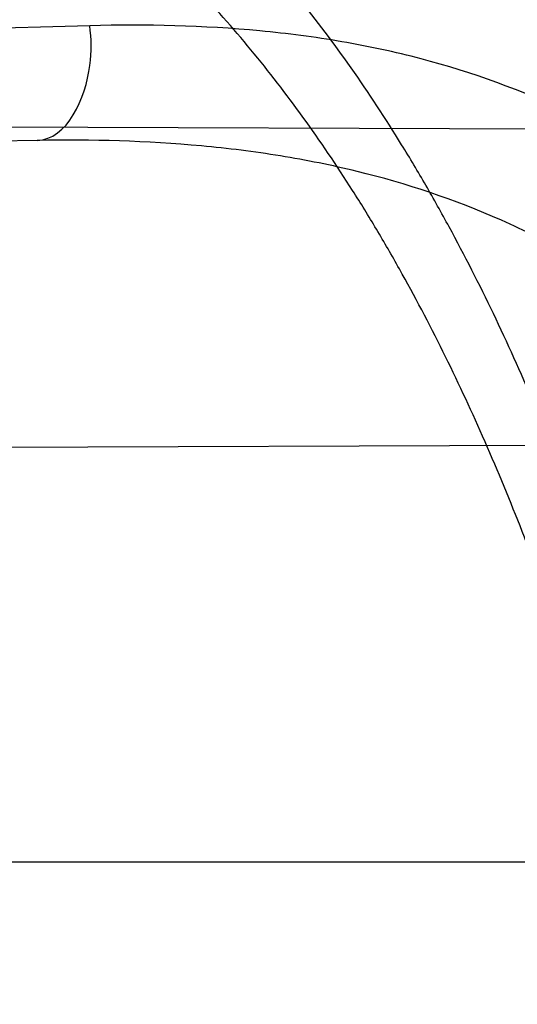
# Model space of a CAD drawing. Header units: millimetres. Extents: x 0 to 297, y 0 to 210.
# Tile 106 of 256: x 145.1874 to 145.2056, y 93.2774 to 93.3134. Entities that reach past the tile are written whole.
import ezdxf

# ---------------------------------------------------------------- set-up
doc = ezdxf.new("R2010")
doc.units = ezdxf.units.MM
doc.header["$LTSCALE"] = 16.335
doc.layers.get('0').update_dxf_attribs({"linetype": 'CONTINUOUS'})
for name, color, linetype in [('01_GLOBAL', 7, 'CONTINUOUS'), ('INTFCLR_1', 7, 'CONTINUOUS'), ('INTFCLR_144815', 7, 'CONTINUOUS')]:
    doc.layers.add(name, color=color, linetype=linetype)

msp = doc.modelspace()

# ---------------------------------------------------------------- linework, layer by layer
at = {"color": 7, "linetype": 'Continuous'}
msp.add_circle((145.8748034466, 92.1344639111), 2.66, dxfattribs=at)
at = {"color": 9, "linetype": 'Continuous'}
msp.add_arc((145.8748034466, 92.1344639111), 2.6259090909, 92.9674534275, 177.0325465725, dxfattribs=at)
at = {"layer": '01_GLOBAL', "color": 7, "linetype": 'Continuous'}
msp.add_circle((145.8748034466, 92.1344639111), 2.695, dxfattribs=at)
at = {"layer": 'INTFCLR_1', "color": 6, "linetype": 'Continuous'}
for p, q in [((145.1516554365, 93.3096401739), (145.2069335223, 93.30944721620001)), ((145.2104119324, 93.2978841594), (145.1559196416, 93.29769394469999))]:
    msp.add_line(p, q, dxfattribs=at)
at = {"layer": 'INTFCLR_1', "color": 9, "linetype": 'Continuous'}
for p, q in [((145.1880752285, 93.3090264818), (144.8840466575, 93.3037196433)), ((144.8526077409, 93.2826596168), (145.2232446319, 93.2826596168))]:
    msp.add_line(p, q, dxfattribs=at)
at = {"layer": 'INTFCLR_1', "color": 6, "linetype": 'Continuous'}
for radius in [0.4224162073, 0.4014439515]:
    msp.add_arc((144.8596077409, 93.1986596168), radius, 270, 90.00000002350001, dxfattribs=at)
at = {"layer": 'INTFCLR_1', "color": 9, "linetype": 'Continuous'}
msp.add_arc((145.6357687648, 76.8076939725), 16.5115382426, 91.5470291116, 91.74752044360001, dxfattribs=at)
for points, knots in [([(145.235167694, 93.06803805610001), (145.2359987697, 93.0702994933), (145.2376274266, 93.07486591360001), (145.2407305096, 93.0841265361), (145.2457654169, 93.10074899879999), (145.2504341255, 93.12025903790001), (145.2535169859, 93.1376959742), (145.2548129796, 93.1465996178), (145.2554818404, 93.15174935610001), (145.2570256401, 93.1646779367), (145.2586297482, 93.1867687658), (145.2583725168, 93.2128320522), (145.2571603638, 93.229722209), (145.2563978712, 93.2375211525), (145.2558364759, 93.24270819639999), (145.2541019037, 93.2567080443), (145.2501634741, 93.279125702), (145.2444881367, 93.3010123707), (145.2404287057, 93.31400265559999), (145.2389019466, 93.3186491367), (145.2365792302, 93.32549362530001), (145.2313391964, 93.3398030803), (145.2222901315, 93.3608048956), (145.211984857, 93.38064637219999), (145.2048007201, 93.3928589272), (145.2014430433, 93.39829523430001), (145.1992124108, 93.401838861), (145.1931796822, 93.4111586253), (145.1830706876, 93.4254621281), (145.1690288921, 93.44287479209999), (145.1571354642, 93.4559268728), (145.1488272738, 93.46426968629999), (145.1442335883, 93.4686868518), (145.1378598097, 93.47464399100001), (145.1289384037, 93.4824441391), (145.1192814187, 93.4900126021), (145.1131582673, 93.4943666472), (145.1101748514, 93.49636902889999), (145.1077179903, 93.4979464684), (145.1055301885, 93.4992630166), (145.1036031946, 93.50027403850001), (145.1025200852, 93.5007770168), (145.1016575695, 93.50108464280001), (145.1010609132, 93.5012239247), (145.1005598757, 93.50114822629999), (145.1004622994, 93.50067669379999), (145.1007027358, 93.5001554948), (145.1011202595, 93.49943321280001), (145.1017948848, 93.49852402), (145.1026939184, 93.4974154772), (145.1038249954, 93.4961153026), (145.1051758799, 93.49462279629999), (145.106740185, 93.4929397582), (145.1092045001, 93.4903307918), (145.1127127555, 93.4866635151), (145.1192604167, 93.47979277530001), (145.126411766, 93.4720844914), (145.1329263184, 93.4647171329), (145.1369531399, 93.4600323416), (145.143428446, 93.4523417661), (145.1533417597, 93.43987882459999), (145.1663378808, 93.4217466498), (145.175744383, 93.40694421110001), (145.1819029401, 93.3964078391), (145.1860815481, 93.3889972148), (145.1932904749, 93.3754706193), (145.2029180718, 93.35504416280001), (145.209559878, 93.3380139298), (145.212649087, 93.3291841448)], [0, 0, 0, 0, 0.0103790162, 0.0208837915, 0.0420711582, 0.08518389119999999, 0.1071959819, 0.1183353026, 0.1239410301, 0.1295663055, 0.1744258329, 0.2192337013, 0.2417180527, 0.2473539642, 0.2529903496, 0.2641931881, 0.3081223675, 0.3509244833, 0.3614867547, 0.3667496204, 0.3719934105, 0.3926231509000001, 0.4323812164, 0.470412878, 0.488854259, 0.4934078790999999, 0.4979383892, 0.5068921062, 0.5412323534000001, 0.5733304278, 0.6031976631, 0.6172528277, 0.6240454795, 0.630650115, 0.6548352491, 0.6750685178, 0.6834752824, 0.6871962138, 0.6905460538, 0.6960524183, 0.6981915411, 0.6999110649, 0.7012078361, 0.7020914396, 0.7026255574, 0.7031007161, 0.7038824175, 0.7050749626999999, 0.7066970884, 0.7087489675, 0.7112252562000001, 0.7141187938, 0.7174211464, 0.7211233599, 0.729578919, 0.7392839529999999, 0.762009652, 0.7748693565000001, 0.7816473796, 0.7886214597, 0.8181786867, 0.8502212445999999, 0.8846823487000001, 0.8936821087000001, 0.9027944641, 0.9213301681, 0.9597016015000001, 1, 1, 1, 1]), ([(145.1053256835, 93.4996596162), (145.1058354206, 93.4996595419), (145.1084302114, 93.49863302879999), (145.1114097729, 93.4968905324), (145.114679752, 93.49483322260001), (145.1177098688, 93.4928362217), (145.1239326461, 93.4884975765), (145.1337472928, 93.4809600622), (145.1428234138, 93.4731893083), (145.1493077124, 93.4672553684), (145.1539781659, 93.46285851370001), (145.1624222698, 93.4545580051), (145.1745124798, 93.4415729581), (145.1887911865, 93.4242473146), (145.1990766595, 93.4100090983), (145.2052148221, 93.400731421), (145.2074832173, 93.39720574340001), (145.2108964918, 93.3917990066), (145.2181971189, 93.3796576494), (145.2286731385, 93.3599279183), (145.2378781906, 93.33903206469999), (145.2432089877, 93.32479281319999), (145.2455710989, 93.31798419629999), (145.247123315, 93.31336339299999), (145.2512489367, 93.30044977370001), (145.2570185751, 93.2786891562), (145.2610247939, 93.2563880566), (145.262788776, 93.2424626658), (145.2633595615, 93.2373043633), (145.2641347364, 93.22954935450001), (145.2653671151, 93.21275432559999), (145.2656287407, 93.1868333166), (145.2639975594, 93.16486546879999), (145.2624282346, 93.15201095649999), (145.2617481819, 93.1468896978), (145.2604303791, 93.1380345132), (145.2572949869, 93.120689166), (145.2525471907, 93.10128539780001), (145.2474296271, 93.08475977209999), (145.2442749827, 93.0755508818), (145.2426192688, 93.07100993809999), (145.2417743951, 93.0687611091)], [0, 0, 0, 0, 0.0031306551, 0.0166311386, 0.0214593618, 0.0268204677, 0.03892666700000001, 0.0680356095, 0.1027865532, 0.1122690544, 0.1220182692, 0.1421808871, 0.1849821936, 0.2309157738, 0.2799873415, 0.2927705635, 0.2992370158, 0.3057352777, 0.3320402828, 0.3862318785, 0.4428084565, 0.4721382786, 0.4795908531, 0.487069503, 0.5020757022, 0.562848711, 0.6251729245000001, 0.641061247, 0.6490543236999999, 0.6570463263, 0.6889269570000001, 0.7524525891, 0.8160592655, 0.8240370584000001, 0.8319876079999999, 0.8477879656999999, 0.8790177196, 0.9402188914, 0.9703170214, 0.9852457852, 1, 1, 1, 1]), ([(145.2110378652, 93.2851468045), (145.2107132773, 93.28639085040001), (145.2101956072, 93.28824641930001), (145.2094428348, 93.2906961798), (145.2082779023, 93.2942599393), (145.2063434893, 93.2993941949), (145.2040088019, 93.304301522), (145.2022864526, 93.30738193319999), (145.201120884, 93.3093393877), (145.1990158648, 93.3125516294), (145.195682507, 93.31673146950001), (145.1922143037, 93.3199679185), (145.1897525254, 93.3218437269), (145.1880758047, 93.3230187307), (145.1850309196, 93.3248957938), (145.1803315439, 93.3270862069), (145.1758397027, 93.32847468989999), (145.1727290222, 93.3292093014), (145.1705755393, 93.3296585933), (145.1666984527, 93.3303250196), (145.1609704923, 93.3309445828), (145.1551033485, 93.3312440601), (145.1508848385, 93.33134063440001), (145.1484082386, 93.33136940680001), (145.1446183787, 93.331389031), (145.1388781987, 93.3313360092), (145.1311612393, 93.3311718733), (145.1259826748, 93.3310322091), (145.1233763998, 93.3309550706)], [0, 0, 0, 0, 0.0346278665, 0.051871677, 0.0690216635, 0.135606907, 0.1994957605, 0.215141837, 0.2306514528, 0.2608466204, 0.3185308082, 0.3741944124, 0.3880448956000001, 0.4018755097, 0.4293241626, 0.4842905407, 0.5409817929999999, 0.5556132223, 0.5703744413, 0.6002237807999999, 0.6615312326, 0.7254044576, 0.7584008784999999, 0.7751754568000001, 0.7921112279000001, 0.8604747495, 0.9297738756, 1, 1, 1, 1]), ([(145.212649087, 93.3291841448), (145.2158606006, 93.32000478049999), (145.2216925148, 93.3011419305), (145.227244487, 93.2768964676), (145.2299856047, 93.2607035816), (145.2310878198, 93.25306455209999), (145.2317778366, 93.2479244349), (145.2334659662, 93.23376490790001), (145.2350886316, 93.2104154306), (145.2348602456, 93.1869830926), (145.2340091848, 93.1726576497), (145.2336200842, 93.16742997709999), (145.2329629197, 93.1596496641), (145.2311506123, 93.1430826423), (145.226931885, 93.1181043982), (145.2217743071, 93.0973620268), (145.21827327, 93.08545778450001), (145.2168531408, 93.08078963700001), (145.2142959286, 93.0727821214), (145.2088936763, 93.057325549), (145.2002622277, 93.03625645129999), (145.191382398, 93.0181651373), (145.1856550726, 93.0076054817), (145.1835773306, 93.0038810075), (145.1804900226, 92.9984473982), (145.1738400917, 92.9872483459), (145.1632874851, 92.971132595), (145.150351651, 92.9535411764), (145.1410235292, 92.94206533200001), (145.1356460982, 92.935766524), (145.133618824, 92.9334156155), (145.1301975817, 92.9295053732), (145.1238773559, 92.9224693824), (145.116999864, 92.9151404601), (145.1107938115, 92.9086516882), (145.1070749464, 92.9047482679), (145.1041227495, 92.9015610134), (145.102218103, 92.89935461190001), (145.1011689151, 92.89795985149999), (145.1007337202, 92.8972197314), (145.1004699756, 92.8966887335), (145.1005812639, 92.8959977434), (145.1020539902, 92.8962982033), (145.1036740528, 92.8970747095), (145.1066075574, 92.8986606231), (145.1094057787, 92.90044308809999), (145.1117034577, 92.9019742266), (145.1131778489, 92.902988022), (145.1156556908, 92.9047222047), (145.1196186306, 92.9076236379), (145.1251563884, 92.91192845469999), (145.1334349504, 92.9187409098), (145.1408444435, 92.92538609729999), (145.1473278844, 92.9316038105), (145.1519747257, 92.9361897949), (145.1603493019, 92.94482450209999), (145.1722854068, 92.9582894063), (145.1863008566, 92.9761921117), (145.1963364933, 92.9908581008), (145.2023017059, 93.0003963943), (145.2045040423, 93.0040202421), (145.2078179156, 93.0095804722), (145.2148947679, 93.0220651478), (145.2249952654, 93.0423300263), (145.2319439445, 93.0592659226), (145.2351676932, 93.0680380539)], [0, 0, 0, 0, 0.0419354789, 0.08505031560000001, 0.1071497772, 0.1127379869, 0.1183317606, 0.1295131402, 0.1742263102, 0.2191466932, 0.230445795, 0.2361065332, 0.241751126, 0.2641147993, 0.3079545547, 0.3508736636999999, 0.3561840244, 0.3614616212, 0.3719139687, 0.3924297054, 0.4320526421, 0.4700131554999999, 0.4792642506, 0.483852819, 0.4884035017, 0.5062126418, 0.5400088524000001, 0.5714206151, 0.6003317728, 0.6037560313, 0.6071340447, 0.6137178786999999, 0.6261602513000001, 0.6479155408, 0.6570536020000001, 0.6648783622, 0.6711643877, 0.6757843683, 0.6774462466, 0.6786751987, 0.6794900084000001, 0.6799813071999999, 0.6813020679, 0.6842478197, 0.6888651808, 0.6950795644, 0.6987591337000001, 0.70073729, 0.7027989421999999, 0.7117993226, 0.7219139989, 0.7330405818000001, 0.7580265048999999, 0.7648041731, 0.7717766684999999, 0.7861782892, 0.816667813, 0.8493175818, 0.8841610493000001, 0.8932352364, 0.8978283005, 0.9024468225, 0.9211469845, 0.9596997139, 1, 1, 1, 1]), ([(145.209127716, 93.2845830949), (145.2088054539, 93.2857686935), (145.2082915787, 93.2875368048), (145.2075456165, 93.28987044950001), (145.2063914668, 93.2932686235), (145.2044765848, 93.2981663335), (145.2021751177, 93.30284231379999), (145.2004808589, 93.3057782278), (145.1993330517, 93.3076469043), (145.1972592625, 93.3107173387), (145.1939810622, 93.3147146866), (145.1905859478, 93.31780843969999), (145.1881783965, 93.3196057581), (145.1865366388, 93.3207349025), (145.1835551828, 93.32254156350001), (145.1789624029, 93.32465709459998), (145.1745789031, 93.3260111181), (145.1715428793, 93.3267336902), (145.1694416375, 93.3271791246), (145.1656596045, 93.3278432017), (145.1600743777, 93.3284819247), (145.1543529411, 93.32881810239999), (145.1502395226, 93.328948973), (145.1478249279, 93.3289995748), (145.1441300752, 93.3290536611), (145.1385330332, 93.3290588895), (145.1310068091, 93.32898131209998), (145.1259556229, 93.32890172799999), (145.1234130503, 93.32885734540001)], [0, 0, 0, 0, 0.0341067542, 0.0511005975, 0.068008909, 0.1337310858, 0.1969343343, 0.2124407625, 0.2278215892, 0.257805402, 0.3152480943, 0.3708921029, 0.3847695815, 0.3986396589, 0.4261925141, 0.481455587, 0.5385040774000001, 0.553232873, 0.5680896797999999, 0.5981246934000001, 0.6597952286, 0.7240152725, 0.7571801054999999, 0.774039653, 0.7910593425, 0.8597607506, 0.9294066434, 1, 1, 1, 1]), ([(145.1053256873, 92.89765960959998), (145.1051880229, 92.89765962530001), (145.1048509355, 92.897726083), (145.1048682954, 92.89833203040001), (145.1052289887, 92.89895544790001), (145.1058526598, 92.8998820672), (145.1068032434, 92.9010353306), (145.1086356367, 92.9031125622), (145.110803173, 92.9053838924), (145.113215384, 92.90786955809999), (145.1159839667, 92.9106973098), (145.1217014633, 92.91652117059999), (145.1287122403, 92.92380461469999), (145.1351564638, 92.9308006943), (145.1386445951, 92.9346890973), (145.1407113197, 92.9370268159), (145.1461908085, 92.9432875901), (145.1556953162, 92.95469486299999), (145.1688811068, 92.972191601), (145.1796415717, 92.9882287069), (145.1864241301, 92.99937733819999), (145.1895721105, 93.0047852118), (145.1916900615, 93.00849100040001), (145.1975256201, 93.0189931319), (145.2065751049, 93.0369888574), (145.2153782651, 93.057964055), (145.2208882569, 93.0733543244), (145.2234958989, 93.0813260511), (145.2249438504, 93.0859728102), (145.2285119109, 93.09781736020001), (145.2337695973, 93.1184588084), (145.2380725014, 93.143329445), (145.2399207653, 93.159825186), (145.2405908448, 93.1675708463), (145.2409875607, 93.1727748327), (145.241855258, 93.1870348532), (145.2420882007, 93.2103641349), (145.2404334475, 93.2336088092), (145.2387124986, 93.2477021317), (145.238008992, 93.2528187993), (145.2368850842, 93.26042393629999), (145.2340893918, 93.2765480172), (145.2284266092, 93.3006887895), (145.222482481, 93.3194563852), (145.2192099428, 93.32858819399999)], [0, 0, 0, 0, 0.0008731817, 0.001718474, 0.0032338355, 0.0055641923, 0.008732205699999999, 0.0127298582, 0.0231213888, 0.0286463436, 0.0346993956, 0.04822263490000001, 0.0804125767, 0.0988155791, 0.1085508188, 0.1135449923, 0.1186070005, 0.1613231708, 0.2076862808, 0.2575123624, 0.2837454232, 0.2904461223, 0.2972015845, 0.3108183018, 0.3666504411, 0.4248609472, 0.4549769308, 0.4703146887, 0.4780576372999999, 0.4858477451, 0.5487776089, 0.6130123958, 0.6457680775, 0.6540347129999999, 0.6623246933, 0.6788711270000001, 0.74464742, 0.8101273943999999, 0.8265053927, 0.8346996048, 0.8428861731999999, 0.8752668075, 0.9384714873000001, 1, 1, 1, 1]), ([(145.1880752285, 93.3090264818), (145.1891917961, 93.3090459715), (145.1901202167, 93.3112310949), (145.1900603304, 93.31273464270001), (145.1899989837, 93.31321404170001)], [0, 0, 0, 0, 0.6979410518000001, 1, 1, 1, 1]), ([(145.2262257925, 93.283362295), (145.2259386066, 93.2845968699), (145.2252794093, 93.28702246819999), (145.2242508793, 93.2899776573), (145.2233119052, 93.29226164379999), (145.2223155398, 93.29445346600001), (145.2209505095, 93.2970503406), (145.2194059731, 93.2994822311), (145.2180794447, 93.3012885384), (145.2160836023, 93.30375558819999), (145.2138302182, 93.3059536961), (145.2113612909, 93.3077814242), (145.2097132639, 93.3088695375), (145.2067276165, 93.3105165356), (145.2035056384, 93.3116834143), (145.2006630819, 93.3123595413), (145.1987069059, 93.3127392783), (145.1951591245, 93.31320014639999), (145.1920721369, 93.3132709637), (145.1899989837, 93.31321404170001)], [0, 0, 0, 0, 0.0736783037, 0.1459642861, 0.18172594, 0.2171910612, 0.2858878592, 0.3520712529, 0.3844359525, 0.4161009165, 0.5365327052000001, 0.5657771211, 0.5946184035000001, 0.6512644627, 0.7636610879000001, 0.7922337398, 0.8211066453, 0.8794481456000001, 1, 1, 1, 1]), ([(145.2232446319, 93.2826596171), (145.2229590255, 93.28374565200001), (145.2223062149, 93.28588075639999), (145.2212944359, 93.2884732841), (145.2203751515, 93.2904774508), (145.2193969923, 93.2924067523), (145.2180584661, 93.29469376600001), (145.2165527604, 93.2968283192), (145.2152622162, 93.29841407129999), (145.2133050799, 93.3006018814), (145.2111104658, 93.3025354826), (145.2087304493, 93.3041365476), (145.2071293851, 93.3051011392), (145.2042227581, 93.3065657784), (145.2011135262, 93.3075989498), (145.1983731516, 93.308209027), (145.1964821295, 93.3085520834), (145.1930558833, 93.3089807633), (145.1900775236, 93.30906143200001), (145.1880752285, 93.3090264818)], [0, 0, 0, 0, 0.0701429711, 0.1392985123, 0.1736599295, 0.2078369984, 0.2743812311, 0.3389829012, 0.370778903, 0.4020358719, 0.5223382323, 0.5518983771, 0.5811774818, 0.6390375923, 0.7549036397, 0.7844765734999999, 0.8144030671, 0.8749126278, 1, 1, 1, 1])]:
    msp.add_open_spline(points, degree=3, knots=knots, dxfattribs=at)
at = {"layer": 'INTFCLR_1', "color": 6, "linetype": 'Continuous'}
for points, knots in [([(145.1350652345, 93.4996596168), (145.1342109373, 93.4996596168), (145.1357546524, 93.496718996), (145.1370803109, 93.4950968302), (145.1392467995, 93.49225027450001), (145.1419201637, 93.4890306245), (145.145337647, 93.4849215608), (145.149332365, 93.4801497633), (145.1536170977, 93.4749597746), (145.1578478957, 93.4697443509), (145.1617862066, 93.46477665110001), (145.1654017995, 93.46011427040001), (145.1686896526, 93.45577766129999), (145.1716611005, 93.4517737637), (145.1743369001, 93.4480934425), (145.176743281, 93.4447208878), (145.1789048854, 93.4416366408), (145.1808385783, 93.4388324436), (145.1825660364, 93.4362898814), (145.1841084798, 93.43398792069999), (145.185490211, 93.43189981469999), (145.1867189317, 93.4300221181), (145.1878098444, 93.42833769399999), (145.1887779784, 93.42682907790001), (145.1896459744, 93.4254651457), (145.1906214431, 93.4239206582), (145.191753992, 93.4221107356), (145.1928766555, 93.42029359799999), (145.1938510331, 93.4187005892), (145.1946912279, 93.4173162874), (145.1956155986, 93.415780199), (145.1966371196, 93.4140663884), (145.1977643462, 93.41215452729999), (145.1990081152, 93.4100186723), (145.2003754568, 93.4076384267), (145.201880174, 93.4049787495), (145.2035347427, 93.4020034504), (145.2053542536, 93.39866660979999), (145.2073580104, 93.3949100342), (145.2095596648, 93.3906775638), (145.2119715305, 93.3859042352), (145.214608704, 93.3805105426), (145.2174929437, 93.37438539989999), (145.220642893, 93.36739491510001), (145.2240752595, 93.35936816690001), (145.227802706, 93.35009965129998), (145.2318351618, 93.3392957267), (145.2361179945, 93.3267082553), (145.2403681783, 93.3126841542), (145.2442872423, 93.297814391), (145.2476657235, 93.2827730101), (145.2504753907, 93.2676905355), (145.2527156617, 93.25262667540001), (145.2543982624, 93.2375790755), (145.2555287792, 93.22258324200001), (145.256117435, 93.20762456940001), (145.2561708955, 93.1927266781), (145.2556951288, 93.17787585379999), (145.2546936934, 93.16307401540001), (145.2531693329, 93.1483330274), (145.2511191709, 93.1336232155), (145.2485428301, 93.1189642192), (145.2454275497, 93.1043242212), (145.2417708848, 93.0897217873), (145.2376203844, 93.07535951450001), (145.2332204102, 93.06193527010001), (145.2288852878, 93.0500177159), (145.2248596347, 93.0398394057), (145.2211587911, 93.03109336), (145.2177663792, 93.0235207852), (145.2146668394, 93.01692434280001), (145.2118379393, 93.01114230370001), (145.2092594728, 93.0060543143), (145.2069119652, 93.0015625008), (145.2047820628, 92.99759337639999), (145.2028538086, 92.9940827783), (145.2011073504, 92.9909675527), (145.1995253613, 92.98819559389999), (145.1980916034, 92.985722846), (145.1967959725, 92.9835200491), (145.1956290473, 92.9815607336), (145.1945782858, 92.97981554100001), (145.1936278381, 92.9782521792), (145.1927650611, 92.97684539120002), (145.1919665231, 92.9755535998), (145.1911689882, 92.97427311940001), (145.1903111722, 92.9729060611), (145.1893416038, 92.97137374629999), (145.1882509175, 92.9696663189), (145.1870226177, 92.9677633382), (145.1856376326, 92.96564257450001), (145.1840803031, 92.96328767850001), (145.1823329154, 92.9606826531), (145.1803729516, 92.95780619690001), (145.1781781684, 92.9546380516), (145.1757236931, 92.9511600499), (145.1729902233, 92.94736262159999), (145.1699514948, 92.94322961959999), (145.1665806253, 92.9387466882), (145.1628687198, 92.93392583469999), (145.1588145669, 92.9287817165), (145.1544498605, 92.9233761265), (145.149996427, 92.9179675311), (145.1458273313, 92.912982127), (145.1422457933, 92.9086810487), (145.1394492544, 92.9053205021), (145.1371773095, 92.9023512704), (145.1358081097, 92.9006787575), (145.134193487, 92.8976596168), (145.1350652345, 92.8976596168)], [0, 0, 0, 0, 0.0038604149, 0.007501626, 0.0124785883, 0.0188917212, 0.0268498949, 0.0364677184, 0.0470694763, 0.05724446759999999, 0.0668187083, 0.0757144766, 0.08390537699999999, 0.0914099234, 0.09824517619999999, 0.1044667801, 0.1101313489, 0.1152642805, 0.1198589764, 0.1240215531, 0.1277856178, 0.1311734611, 0.1341617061, 0.1368541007, 0.1392736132, 0.1414672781, 0.1451087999, 0.148921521, 0.1511192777, 0.1535471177, 0.1562389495, 0.1592204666, 0.1625628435, 0.1662680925, 0.1703891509, 0.1749670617, 0.1800766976, 0.185772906, 0.1921414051, 0.1993155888, 0.2073311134, 0.2163077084, 0.2264451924, 0.2379233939, 0.2509534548, 0.2658909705, 0.2830621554, 0.3030578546, 0.3259639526, 0.3492662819, 0.3725305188, 0.395610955, 0.4185782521, 0.4413347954, 0.4640172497, 0.4865192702, 0.5089682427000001, 0.5313242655, 0.5536477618, 0.5759939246, 0.5982772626, 0.6207472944, 0.6432362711, 0.6658996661, 0.6887559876, 0.7107777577, 0.7297237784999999, 0.7460531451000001, 0.7602331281, 0.7726347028, 0.7835467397, 0.7931663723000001, 0.8017211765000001, 0.8093215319, 0.8160683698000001, 0.8220757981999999, 0.8274205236, 0.83220661, 0.8364980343, 0.8403367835, 0.8437547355, 0.8468031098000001, 0.8495420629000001, 0.8520223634, 0.8542604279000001, 0.8564046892, 0.8588391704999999, 0.8615533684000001, 0.8645986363, 0.8679945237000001, 0.8717882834, 0.8760445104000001, 0.8807522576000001, 0.8859628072, 0.8917731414, 0.8981681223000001, 0.9051985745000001, 0.9129160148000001, 0.9213486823, 0.930543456, 0.9404096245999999, 0.9509435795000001, 0.9619432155, 0.9720502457, 0.9803711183, 0.9870628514, 0.9922716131, 0.9960607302, 1, 1, 1, 1]), ([(145.1350652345, 92.8976596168), (145.1360387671, 92.8976596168), (145.1377271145, 92.8987973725), (145.1403228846, 92.9003600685), (145.1432989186, 92.90252257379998), (145.1469787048, 92.9053401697), (145.1513602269, 92.908937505), (145.156189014, 92.9131306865), (145.1610884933, 92.9176135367), (145.16571304, 92.9220446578), (145.1699506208, 92.9262668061), (145.1738079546, 92.93025140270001), (145.1773032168, 92.9339784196), (145.1804624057, 92.93744342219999), (145.1833068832, 92.9406452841), (145.1858602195, 92.9435862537), (145.1881553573, 92.9462860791), (145.1902110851, 92.9487505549), (145.1920499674, 92.95099242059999), (145.1936917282, 92.95302517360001), (145.195161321, 92.95487020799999), (145.1964960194, 92.95656687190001), (145.197810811, 92.9582571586), (145.1992115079, 92.9600798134), (145.2006985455, 92.9620412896), (145.2021699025, 92.9640097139), (145.203615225, 92.9659689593), (145.2051191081, 92.96803560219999), (145.2067839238, 92.9703578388), (145.2086446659, 92.97299707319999), (145.2107239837, 92.976003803), (145.2130437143, 92.9794328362), (145.2156231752, 92.9833409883), (145.2184823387, 92.9877982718), (145.2216518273, 92.99290263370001), (145.2251614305, 92.9987667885), (145.229038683, 93.00552838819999), (145.2333125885, 93.0133695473), (145.2380078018, 93.0225036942), (145.2431555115, 93.03325044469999), (145.2486552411, 93.04576276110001), (145.2541538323, 93.05964751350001), (145.2592951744, 93.0742866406), (145.2638614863, 93.0891255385), (145.2678132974, 93.10401926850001), (145.2711637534, 93.1189518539), (145.2739112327, 93.1338443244), (145.2760779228, 93.14873712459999), (145.2776685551, 93.1635668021), (145.2786982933, 93.17835697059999), (145.2791763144, 93.1930929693), (145.2791102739, 93.20777733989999), (145.2785051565, 93.2224188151), (145.2773642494, 93.2370081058), (145.2756872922, 93.2515514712), (145.2734729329, 93.2660467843), (145.2707211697, 93.28047186), (145.2674209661, 93.2948590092), (145.2635667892, 93.3091902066), (145.259139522, 93.3234820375), (145.254151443, 93.33766185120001), (145.2488018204, 93.351194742), (145.2434345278, 93.3634522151), (145.238408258, 93.3740016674), (145.2338248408, 93.38297495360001), (145.2296571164, 93.3906774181), (145.2258775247, 93.3973229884), (145.2224553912, 93.4030908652), (145.2193628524, 93.40811759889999), (145.216567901, 93.41251817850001), (145.2140471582, 93.4163762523), (145.2117761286, 93.4197682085), (145.209737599, 93.422748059), (145.2079066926, 93.42537326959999), (145.20627007, 93.4276809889), (145.2048016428, 93.4297213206), (145.203482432, 93.43153041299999), (145.202221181, 93.4332394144), (145.2009100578, 93.4349957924), (145.1994654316, 93.43690657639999), (145.1979774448, 93.438847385), (145.1964846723, 93.44076776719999), (145.1949729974, 93.4426876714), (145.1933137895, 93.4447656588), (145.1914604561, 93.4470505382), (145.1893845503, 93.4495659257), (145.1870661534, 93.45232249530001), (145.1844777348, 93.45533473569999), (145.1815962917, 93.45861035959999), (145.1783918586, 93.4621590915), (145.174841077, 93.46597939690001), (145.1709238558, 93.47006182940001), (145.1666153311, 93.47439075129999), (145.1619164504, 93.47892812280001), (145.1569054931, 93.4835493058), (145.1519289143, 93.48790146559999), (145.1473729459, 93.4916672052), (145.1435388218, 93.4946187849), (145.1404516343, 93.4968744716), (145.1377826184, 93.49848721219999), (145.1360568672, 93.4996596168), (145.1350652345, 93.4996596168)], [0, 0, 0, 0, 0.0042187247, 0.0081401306, 0.0133978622, 0.0200459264, 0.0282638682, 0.0379443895, 0.0477615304, 0.05703690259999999, 0.0656973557, 0.0736821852, 0.0810680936, 0.0878383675, 0.0940009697, 0.0996271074, 0.1047154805, 0.1093563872, 0.1135342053, 0.1172803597, 0.1206792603, 0.1237557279, 0.1266349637, 0.1299589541, 0.1337168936, 0.1373013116, 0.1406085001, 0.1442672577, 0.148377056, 0.1529904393, 0.1582606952, 0.164218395, 0.1709303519, 0.1785521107, 0.1871652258, 0.1969659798, 0.2081658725, 0.2209392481, 0.2356613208, 0.2526660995, 0.2725685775, 0.2948769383, 0.3173640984, 0.3397873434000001, 0.3621386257, 0.3841211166, 0.4060891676, 0.4277469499, 0.4493218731, 0.470705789, 0.4919793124, 0.5131981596, 0.5343255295, 0.5554668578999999, 0.5765984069, 0.5977513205, 0.6189954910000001, 0.6402209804, 0.6617015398, 0.6832900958, 0.7050415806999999, 0.7268239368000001, 0.7463339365, 0.7630160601, 0.7774553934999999, 0.7899931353, 0.8009638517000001, 0.8105830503, 0.8190545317, 0.8265380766, 0.8331730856, 0.8390248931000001, 0.8442268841, 0.8488182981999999, 0.8528943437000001, 0.8564866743, 0.8597116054, 0.8625968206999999, 0.8656908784, 0.8692094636, 0.8729771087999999, 0.8762884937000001, 0.879749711, 0.8835661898, 0.8878115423, 0.8924986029, 0.8976989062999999, 0.9034198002, 0.9097088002, 0.9166034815, 0.9241390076, 0.9323094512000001, 0.9411199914, 0.9506041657, 0.9606137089, 0.9706541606, 0.9792553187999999, 0.9862062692, 0.9916647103, 0.9957028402, 1, 1, 1, 1])]:
    msp.add_open_spline(points, degree=3, knots=knots, dxfattribs=at)
at = {"layer": 'INTFCLR_144815', "color": 6, "linetype": 'Continuous'}
for radius in [0.4466793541, 0.4256665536]:
    msp.add_circle((144.8596077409, 93.1986596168), radius, dxfattribs=at)
for radius, start, end in [(0.6157754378, 313.9937911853, 154.5150993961), (0.5947754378, 312.9543589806, 154.5144414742), (0.5751005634, 282.2440355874, 71.2863570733), (0.4537777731, 308.490992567, 51.50900743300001), (0.4480128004, 313.9992414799, 46.00075850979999)]:
    msp.add_arc((144.8596077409, 93.1986596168), radius, start, end, dxfattribs=at)
at = {"layer": 'INTFCLR_144815', "color": 9, "linetype": 'Continuous'}
for centre, radius, start, end in [((144.8596077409, 93.1986596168), 0.5712784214, 292.4997540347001, 54.0964566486), ((144.8596102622, 93.19866079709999), 0.5153523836, 292.4997540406, 54.09645665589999), ((144.8596257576, 93.1986639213), 0.5066391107, 311.2505121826, 48.7494878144), ((144.859607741, 93.1986596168), 0.4617768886, 314.0862202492, 45.9137797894), ((144.8596077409, 93.1986596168), 0.450734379, 313.8592910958, 46.1407088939), ((144.8596077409, 93.1986596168), 0.4477854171, 314.0319604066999, 45.9680396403)]:
    msp.add_arc(centre, radius, start, end, dxfattribs=at)
at = {"layer": 'INTFCLR_144815', "color": 6, "linetype": 'Continuous'}
for points, knots in [([(145.2825648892, 93.1986596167), (145.2825648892, 93.2008594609), (145.282532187, 93.2052597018), (145.2823850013, 93.21185978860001), (145.2821395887, 93.21845988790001), (145.2817957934, 93.22506001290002), (145.2813534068, 93.23166003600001), (145.2808121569, 93.23825992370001), (145.280171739, 93.24485936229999), (145.2794317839, 93.2514581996), (145.2785919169, 93.2580559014), (145.2776516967, 93.26465215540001), (145.2766107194, 93.271246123), (145.2754685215, 93.27783720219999), (145.2742247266, 93.2844241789), (145.2728788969, 93.2910061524), (145.2714307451, 93.2975814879), (145.2698799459, 93.3041488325), (145.2682264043, 93.31070599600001), (145.2664700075, 93.317251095), (145.2646109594, 93.3237813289), (145.2626494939, 93.33029415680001), (145.260586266, 93.33678604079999), (145.2584220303, 93.3432536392), (145.2561580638, 93.3496926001), (145.2537958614, 93.3560986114), (145.2513375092, 93.3624664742), (145.2487855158, 93.3687907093), (145.2461430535, 93.37506509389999), (145.243413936, 93.3812828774), (145.2406027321, 93.38743667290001), (145.2377148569, 93.39351842), (145.2347566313, 93.3995194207), (145.2317353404, 93.40543037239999), (145.2286592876, 93.41124140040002), (145.2255378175, 93.4169421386), (145.2223813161, 93.42252182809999), (145.2192011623, 93.4279694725), (145.2160096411, 93.4332740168), (145.2128197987, 93.4384245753), (145.2096452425, 93.4434106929), (145.2064998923, 93.4482226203), (145.2033976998, 93.4528515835), (145.2003523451, 93.4572900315), (145.1973769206, 93.4615318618), (145.1944836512, 93.4655725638), (145.1916836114, 93.46940935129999), (145.1889866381, 93.47304103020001), (145.1864013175, 93.4764677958), (145.1839350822, 93.4796909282), (145.1815937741, 93.4827132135), (145.1793814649, 93.48553902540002), (145.1773002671, 93.4881744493), (145.1753509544, 93.49062643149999), (145.1735333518, 93.4929022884), (145.1718468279, 93.4950091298), (145.1702903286, 93.49695386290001), (145.168862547, 93.49874305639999), (145.1675620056, 93.5003828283), (145.1663872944, 93.5018788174), (145.1653367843, 93.5032358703), (145.1644092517, 93.5044595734), (145.1636017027, 93.5055518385), (145.1629160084, 93.5065249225), (145.1623391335, 93.5073583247), (145.1618093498, 93.5082894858), (145.161227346, 93.5089558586), (145.1612445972, 93.5101538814), (145.1615550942, 93.5101594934)], [0, 0, 0, 0, 0.0193188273, 0.0386418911, 0.05797372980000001, 0.0773181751, 0.0966800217, 0.1160624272, 0.1354702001, 0.1549057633, 0.1743738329, 0.1938759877, 0.2134167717, 0.2329964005, 0.2526187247, 0.2722829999, 0.2919923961, 0.3117443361, 0.3315407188, 0.3513772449, 0.37125414, 0.391164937, 0.4111075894, 0.4310729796, 0.4510561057, 0.4710451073, 0.4910305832, 0.5109984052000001, 0.5309330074, 0.5508166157, 0.5706284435, 0.590344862, 0.6099392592, 0.6293819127, 0.6486401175, 0.6676780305, 0.6864570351, 0.7049360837, 0.7230721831, 0.7408210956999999, 0.7581383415, 0.7749801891, 0.7913047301, 0.8070730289, 0.822250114, 0.8368060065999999, 0.8507161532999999, 0.8639624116, 0.8765312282, 0.8884132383, 0.8996029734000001, 0.9101049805, 0.9199296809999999, 0.9290934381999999, 0.9376135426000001, 0.9455077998, 0.9527934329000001, 0.9594885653, 0.9656100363, 0.9711731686, 0.9761922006, 0.9806816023, 0.9846553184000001, 0.9881278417, 0.9911127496, 0.9936230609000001, 0.9972727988, 1, 1, 1, 1]), ([(145.1715348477, 92.8871597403), (145.1712150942, 92.887165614), (145.1712119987, 92.888398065), (145.1717859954, 92.8890887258), (145.1723169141, 92.8900495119), (145.1728921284, 92.8909093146), (145.1735763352, 92.8919125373), (145.1743814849, 92.8930382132), (145.17530592, 92.89429876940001), (145.1763525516, 92.89569628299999), (145.1775225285, 92.8972363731), (145.1788179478, 92.8989246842), (145.1802417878, 92.90076905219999), (145.1817966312, 92.902777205), (145.1834827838, 92.9049546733), (145.1852973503, 92.907303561), (145.1872357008, 92.90982438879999), (145.189295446, 92.9125211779), (145.1914790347, 92.9154049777), (145.1937896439, 92.9184888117), (145.1962240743, 92.9217782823), (145.1987743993, 92.92527328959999), (145.2014309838, 92.9289717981), (145.2041860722, 92.9328747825), (145.2070298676, 92.9369806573), (145.2099514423, 92.9412863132), (145.2129388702, 92.94578706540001), (145.215979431, 92.95047669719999), (145.2190598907, 92.95534762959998), (145.2221667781, 92.9603911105), (145.2252866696, 92.9655974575), (145.2284064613, 92.9709563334), (145.2315136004, 92.9764570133), (145.2345962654, 92.98208862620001), (145.2376434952, 92.98784036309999), (145.2406452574, 92.99370162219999), (145.2435925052, 92.99966217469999), (145.2464771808, 93.005712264), (145.2492921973, 93.01184268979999), (145.2520314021, 93.01804486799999), (145.2546894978, 93.0243108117), (145.2572619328, 93.0306330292), (145.2597453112, 93.03700571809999), (145.2621317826, 93.0434101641), (145.2644188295, 93.0498389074), (145.2666074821, 93.05629353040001), (145.2687002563, 93.0627819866), (145.2706975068, 93.0693065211), (145.2725965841, 93.0758590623), (145.2743963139, 93.08243582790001), (145.2760946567, 93.0890285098), (145.2776905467, 93.0956308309), (145.2791843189, 93.1022416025), (145.2805765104, 93.10886063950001), (145.2818676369, 93.1154879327), (145.2830580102, 93.12212274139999), (145.2841477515, 93.12876325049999), (145.2851369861, 93.1354072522), (145.2860260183, 93.1420534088), (145.2868152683, 93.14870134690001), (145.2875051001, 93.1553505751), (145.2880958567, 93.16200073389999), (145.2885878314, 93.1686513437), (145.2889813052, 93.17530234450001), (145.289276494, 93.18195348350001), (145.2894735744, 93.1886048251), (145.2895726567, 93.1952561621), (145.2895738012, 93.20190757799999), (145.2894770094, 93.20855889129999), (145.2892822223, 93.2152102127), (145.2889893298, 93.2218613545), (145.2885981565, 93.228512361), (145.2881084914, 93.23516293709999), (145.2875200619, 93.2418129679), (145.2868325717, 93.24846205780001), (145.2860456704, 93.2551099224), (145.2851589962, 93.26175603), (145.2841721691, 93.2683997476), (145.2830848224, 93.2750402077), (145.2818965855, 93.2816764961), (145.2806070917, 93.2883076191), (145.2792161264, 93.2949318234), (145.2777236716, 93.3015466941), (145.27612979, 93.30814986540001), (145.2744344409, 93.314739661), (145.2726374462, 93.3213150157), (145.2707388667, 93.3278740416), (145.2687392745, 93.3344133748), (145.2666397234, 93.34092869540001), (145.2644415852, 93.34741542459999), (145.2621464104, 93.3538691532), (145.2597562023, 93.3602849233), (145.2572735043, 93.3666571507), (145.2547014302, 93.37297970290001), (145.2520437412, 93.3792458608), (145.2493049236, 93.3854482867), (145.2464902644, 93.3915790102), (145.2436059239, 93.39762942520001), (145.240658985, 93.4035903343), (145.2376574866, 93.4094520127), (145.2346104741, 93.4152042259), (145.231527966, 93.4208363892), (145.2284209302, 93.42633767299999), (145.2253011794, 93.4316972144), (145.2221812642, 93.4369042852), (145.2190742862, 93.44194854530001), (145.2159936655, 93.44682031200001), (145.2129528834, 93.4515108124), (145.209965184, 93.45601244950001), (145.207043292, 93.4603189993), (145.2041991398, 93.4644257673), (145.2014436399, 93.4683296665), (145.1987864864, 93.47202925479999), (145.1962360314, 93.47552468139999), (145.1937992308, 93.47881756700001), (145.1914816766, 93.48191080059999), (145.1892876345, 93.484808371), (145.1872201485, 93.487515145), (145.1852811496, 93.49003667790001), (145.1834716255, 93.49237897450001), (145.1817917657, 93.4945483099), (145.1802410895, 93.4965510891), (145.1788186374, 93.4983936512), (145.1775230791, 93.5000821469), (145.1763528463, 93.5016225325), (145.1753062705, 93.5030200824), (145.1743814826, 93.5042807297), (145.1735770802, 93.50540657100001), (145.1728902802, 93.5064096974), (145.1723225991, 93.507270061), (145.1718630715, 93.5080606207), (145.171402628, 93.5088026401), (145.1710534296, 93.51015065), (145.1715348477, 93.5101594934)], [0, 0, 0, 0, 0.0014103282, 0.0032894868, 0.0045784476, 0.006109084, 0.0078878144, 0.009921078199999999, 0.0122159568, 0.0147800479, 0.0176210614, 0.0207450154, 0.0241645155, 0.0278962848, 0.0319450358, 0.0363094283, 0.0409856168, 0.0459681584, 0.0512740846, 0.0569372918, 0.0629614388, 0.06932079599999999, 0.0760170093, 0.0830428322, 0.09038864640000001, 0.09804223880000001, 0.1059886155, 0.1142106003, 0.1226891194, 0.1314036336, 0.1403327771, 0.1494548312, 0.1587482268, 0.1681920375, 0.1777662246, 0.1874518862, 0.1972313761, 0.2070885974, 0.2170088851, 0.2269790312, 0.2369874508, 0.247023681, 0.2570780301, 0.2671479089, 0.2771627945, 0.2871678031, 0.297203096, 0.3072268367, 0.3172573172, 0.3272873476, 0.3372951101, 0.3472786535, 0.3572404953, 0.3671820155, 0.3771057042, 0.38701475, 0.3969071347, 0.4067804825, 0.4166362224, 0.4264761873, 0.4363022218, 0.4461151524, 0.4559173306, 0.4657100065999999, 0.4754958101, 0.4852761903, 0.4950537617, 0.5048299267, 0.514607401, 0.5243876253, 0.5341732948, 0.5439658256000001, 0.5537677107, 0.5635801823, 0.5734055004, 0.5832449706, 0.5931003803, 0.6029729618, 0.6128636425, 0.6227732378, 0.6327028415, 0.6426530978, 0.6526214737, 0.6626060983, 0.6726078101, 0.6826271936, 0.6926651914, 0.7027189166, 0.7127821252, 0.7228511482, 0.7329216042, 0.7429877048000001, 0.7530428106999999, 0.7630790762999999, 0.7730874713, 0.7830577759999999, 0.7929782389, 0.8028356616, 0.8126154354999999, 0.8223014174, 0.8318761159, 0.8413205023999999, 0.8506146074, 0.8597374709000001, 0.8686675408, 0.8773831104, 0.8858627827, 0.8940860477, 0.9020337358, 0.9096886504, 0.9170358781, 0.9240630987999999, 0.9307608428, 0.9371226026, 0.9431446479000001, 0.9488258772, 0.9541674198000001, 0.9591725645, 0.9638462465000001, 0.9681947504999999, 0.9722253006, 0.9759458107, 0.979364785, 0.9824904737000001, 0.9853313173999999, 0.9878955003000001, 0.9901906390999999, 0.9922241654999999, 0.994002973, 0.9955336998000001, 0.9968227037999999, 0.9978766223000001, 1, 1, 1, 1]), ([(145.1421340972, 93.4996596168), (145.141854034, 93.4996596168), (145.1417650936, 93.498601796), (145.1424894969, 93.4977698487), (145.143367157, 93.4962691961), (145.1447612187, 93.49448485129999), (145.1465613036, 93.492177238), (145.148808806, 93.4894292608), (145.15150356, 93.48616244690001), (145.1546511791, 93.4823613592), (145.1582867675, 93.4779389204), (145.1624048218, 93.4728576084), (145.16699477, 93.4670702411), (145.1720315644, 93.46053863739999), (145.1774486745, 93.4532686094), (145.1831935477, 93.445241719), (145.1891616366, 93.4365115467), (145.19527173, 93.4271030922), (145.2014126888, 93.41709921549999), (145.2074988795, 93.4065585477), (145.2134387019, 93.39557045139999), (145.2191667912, 93.3841990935), (145.2246200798, 93.3725257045), (145.2297609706, 93.360599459), (145.2345518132, 93.3484875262), (145.2389754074, 93.3362234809), (145.2430148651, 93.3238532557), (145.246661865, 93.31140872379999), (145.2499164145, 93.2989040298), (145.2527714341, 93.2863849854), (145.2552383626, 93.273827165), (145.2573125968, 93.2612798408), (145.2590034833, 93.2487156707), (145.2603109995, 93.2361743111), (145.2612405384, 93.2236464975), (145.2617956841, 93.2111436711), (145.2619187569, 93.2028180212), (145.2619187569, 93.198659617)], [0, 0, 0, 0, 0.0025344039, 0.005901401, 0.0109295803, 0.0177704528, 0.0265540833, 0.0373505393, 0.04991676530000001, 0.0648695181, 0.0820131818, 0.1017234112, 0.1240566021, 0.1488553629, 0.1763609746, 0.2060970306, 0.2381748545, 0.2720515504, 0.3076064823, 0.3443876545, 0.3821831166, 0.4206251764, 0.4595934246, 0.4987613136, 0.5381325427, 0.5774437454, 0.6167240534, 0.6558745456, 0.6947773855, 0.7336358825, 0.7720551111, 0.8105726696, 0.8487051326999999, 0.8867612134, 0.9246626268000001, 0.9623689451, 1, 1, 1, 1]), ([(145.1816919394, 93.4996596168), (145.1813689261, 93.4996596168), (145.181354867, 93.4984164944), (145.1818990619, 93.4977049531), (145.1824036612, 93.4967241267), (145.1829511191, 93.4958450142), (145.1836029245, 93.49481997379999), (145.1843702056, 93.4936699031), (145.1852510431, 93.4923828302), (145.1862478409, 93.4909569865), (145.1873615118, 93.4893868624), (145.1885933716, 93.48766759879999), (145.1899443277, 93.4857938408), (145.1914151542, 93.48376000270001), (145.1930061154, 93.48156053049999), (145.1947171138, 93.47918971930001), (145.1965473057, 93.47664219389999), (145.1984952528, 93.47391268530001), (145.2005585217, 93.47099658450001), (145.2027337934, 93.46788981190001), (145.2050166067, 93.46458923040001), (145.207401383, 93.4610926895), (145.2098813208, 93.4573992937), (145.2124484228, 93.45350951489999), (145.2150935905, 93.44942523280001), (145.2178067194, 93.44514979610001), (145.2205768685, 93.4406879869), (145.2233924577, 93.436045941), (145.2262415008, 93.43123100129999), (145.2291118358, 93.4262515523), (145.2319913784, 93.42111677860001), (145.2348683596, 93.4158364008), (145.2377314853, 93.4104204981), (145.2405700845, 93.4048793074), (145.2433742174, 93.39922304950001), (145.2461347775, 93.3934617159), (145.2488435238, 93.3876049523), (145.2514930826, 93.381661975), (145.2540769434, 93.37564147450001), (145.2565894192, 93.3695515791), (145.2590255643, 93.3633999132), (145.2613812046, 93.35719337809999), (145.2636527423, 93.3509384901), (145.2658372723, 93.34464092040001), (145.2679322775, 93.3383061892), (145.2699358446, 93.3319388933), (145.2718463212, 93.32554360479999), (145.2736625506, 93.3191239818), (145.275383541, 93.3126837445), (145.2770086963, 93.30622572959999), (145.2785375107, 93.29975290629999), (145.2799697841, 93.29326740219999), (145.281305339, 93.2867715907), (145.282544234, 93.2802670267), (145.2836865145, 93.2737555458), (145.2847323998, 93.2672381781), (145.285682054, 93.2607163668), (145.2865357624, 93.2541907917), (145.2872937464, 93.2476625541), (145.2879563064, 93.24113198), (145.2885236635, 93.2345999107), (145.2889960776, 93.22806647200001), (145.2893737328, 93.22153232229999), (145.2896568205, 93.2149974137), (145.2898454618, 93.208462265), (145.2899397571, 93.20192674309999), (145.2899397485, 93.1953913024), (145.2898454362, 93.18885579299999), (145.2896567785, 93.1823206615), (145.2893736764, 93.175785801), (145.2889960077, 93.1692516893), (145.2885235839, 93.1627183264), (145.2879562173, 93.1561863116), (145.2872936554, 93.1496558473), (145.2865356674, 93.1431276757), (145.2856819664, 93.136602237), (145.2847323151, 93.130080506), (145.283686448, 93.1235632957), (145.2825441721, 93.1170518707), (145.2813053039, 93.1105474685), (145.2799697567, 93.1040517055), (145.2785375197, 93.0975663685), (145.277008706, 93.091093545), (145.2753835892, 93.0846356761), (145.2736625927, 93.0781954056), (145.2718464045, 93.07177591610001), (145.2699359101, 93.0653805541), (145.2679323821, 93.0590133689), (145.2658373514, 93.05267854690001), (145.2636528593, 93.0463810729), (145.2613812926, 93.04012609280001), (145.2590256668, 93.03391958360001), (145.2565895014, 93.0277678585), (145.2540770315, 93.0216779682), (145.2514931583, 93.01565743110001), (145.2488435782, 93.00971440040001), (145.2461348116, 93.0038575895), (145.2433742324, 92.99809621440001), (145.2405700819, 92.9924399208), (145.2377314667, 92.9868986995), (145.2348683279, 92.98148277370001), (145.2319913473, 92.9762023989), (145.2291118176, 92.97106764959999), (145.2262415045, 92.9660882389), (145.2233924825, 92.9612733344), (145.220576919, 92.95663132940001), (145.2178068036, 92.95216957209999), (145.2150937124, 92.9478941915), (145.2124485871, 92.9438099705), (145.2098815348, 92.9399202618), (145.2074016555, 92.9362269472), (145.2050169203, 92.9327304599), (145.2027341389, 92.9294299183), (145.2005588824, 92.9263231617), (145.1984956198, 92.92340706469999), (145.1965476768, 92.9206775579), (145.1947174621, 92.918129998), (145.1930064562, 92.91575917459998), (145.1914154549, 92.9135596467), (145.1899446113, 92.91152578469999), (145.1885936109, 92.9096519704), (145.1873617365, 92.9079326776), (145.1862480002, 92.9063625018), (145.1852512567, 92.9049366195), (145.1843701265, 92.90364951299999), (145.1836036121, 92.902499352), (145.1829493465, 92.90147443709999), (145.1824091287, 92.9005947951), (145.1819724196, 92.8997882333), (145.1815362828, 92.8990246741), (145.1812048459, 92.8976596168), (145.1816919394, 92.8976596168)], [0, 0, 0, 0, 0.0014863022, 0.0034583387, 0.00480742, 0.0064070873, 0.008263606, 0.0103831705, 0.0127725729, 0.0154385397, 0.018388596, 0.0216299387, 0.0251705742, 0.0290176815, 0.0331791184, 0.0376612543, 0.0424708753, 0.0476126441, 0.053091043, 0.05890788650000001, 0.0650637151, 0.071556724, 0.0783824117, 0.08553378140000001, 0.09300120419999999, 0.1007725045, 0.1088330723, 0.1171662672, 0.125753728, 0.1345758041, 0.1436120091, 0.1528416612, 0.1622443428, 0.1717998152, 0.1814887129, 0.1912927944, 0.2011949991, 0.2111795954, 0.2212322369, 0.2313400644, 0.2414915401, 0.251676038, 0.2618853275, 0.272110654, 0.2823462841, 0.2925853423, 0.3028240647, 0.3130572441, 0.3232827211, 0.3334966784, 0.3436983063, 0.353884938, 0.364056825, 0.3742120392, 0.3843517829, 0.3944749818, 0.4045834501, 0.4146764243, 0.4247563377, 0.4348229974, 0.4448791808, 0.4549248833, 0.4649631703, 0.4749943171, 0.4850215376, 0.4950452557, 0.505068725, 0.5150924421, 0.5251196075, 0.5351507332, 0.5451888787, 0.5552345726, 0.5652905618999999, 0.5753571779, 0.5854368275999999, 0.5955298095, 0.6056379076, 0.615761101, 0.6259004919, 0.6360558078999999, 0.6462271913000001, 0.6564139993, 0.6666151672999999, 0.6768294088, 0.6870543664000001, 0.6972879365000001, 0.7075261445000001, 0.7177656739, 0.7280008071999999, 0.7382265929, 0.7484354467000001, 0.7586203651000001, 0.7687717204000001, 0.7788795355, 0.7889322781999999, 0.7989169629, 0.8088192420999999, 0.8186233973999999, 0.8283123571, 0.8378678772, 0.8472706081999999, 0.8565002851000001, 0.8655364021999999, 0.8743584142, 0.8829458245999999, 0.8912789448, 0.8993394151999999, 0.9071106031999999, 0.9145779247, 0.9217291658, 0.9285546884, 0.9350475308, 0.9412033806, 0.9470201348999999, 0.9524985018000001, 0.9576403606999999, 0.9624499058, 0.9669322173, 0.9710936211, 0.9749409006, 0.978481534, 0.9817230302, 0.984673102, 0.9873392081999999, 0.9897286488, 0.9918483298, 0.9937048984, 0.9953046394, 0.9966537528, 0.9977587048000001, 1, 1, 1, 1]), ([(145.290839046, 93.1986596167), (145.290839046, 93.20100712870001), (145.2908026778, 93.2057026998), (145.2906389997, 93.212745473), (145.2903661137, 93.2197876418), (145.2899838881, 93.22682885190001), (145.2894921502, 93.2338686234), (145.2888906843, 93.2409064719), (145.2881792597, 93.2479416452), (145.2873576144, 93.25497342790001), (145.2864255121, 93.2620007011), (145.2853827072, 93.26902237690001), (145.2842290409, 93.2760368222), (145.2829643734, 93.2830424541), (145.2815887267, 93.2900370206), (145.2801021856, 93.29701830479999), (145.2785050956, 93.3039832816), (145.2767979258, 93.3109289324), (145.2749815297, 93.3178512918), (145.2730569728, 93.3247463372), (145.2710258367, 93.33160902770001), (145.2688900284, 93.33843418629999), (145.2666520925, 93.34521564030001), (145.2643151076, 93.3519467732), (145.2618829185, 93.3586200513), (145.2593601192, 93.3652272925), (145.2567521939, 93.3717594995), (145.2540656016, 93.3782068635), (145.251307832, 93.3845588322), (145.2484874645, 93.3908041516), (145.2456141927, 93.39693096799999), (145.2426988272, 93.40292694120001), (145.2397532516, 93.4087794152), (145.2367903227, 93.4144756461), (145.2338237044, 93.42000308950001), (145.2308676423, 93.4253497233), (145.2279367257, 93.4305043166), (145.2250455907, 93.4354567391), (145.2222085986, 93.44019824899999), (145.2194395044, 93.4447217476), (145.2167511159, 93.4490220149), (145.214155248, 93.4530954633), (145.2116626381, 93.4569399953), (145.2092828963, 93.4605548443), (145.2070237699, 93.4639414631), (145.2048909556, 93.4671035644), (145.2028881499, 93.4700468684), (145.2010177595, 93.4727779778), (145.1992812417, 93.4753038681), (145.1976794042, 93.4776315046), (145.1962125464, 93.47976762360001), (145.1948806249, 93.48171876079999), (145.1936832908, 93.4834905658), (145.19262015, 93.4850896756), (145.1916900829, 93.48651775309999), (145.1908931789, 93.4877905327), (145.19022483, 93.48887961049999), (145.1895787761, 93.49010375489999), (145.1889756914, 93.4909496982), (145.1887748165, 93.49252444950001), (145.1891690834, 93.49253133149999)], [0, 0, 0, 0, 0.02225245, 0.0445093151, 0.0667750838, 0.0890537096, 0.1113496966, 0.1336661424, 0.1560071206, 0.1783746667, 0.2007723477, 0.2232005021, 0.2456615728, 0.2681539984, 0.2906786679, 0.3132316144, 0.3358115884, 0.3584115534, 0.3810274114, 0.4036483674, 0.4262663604, 0.4488666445, 0.4714362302, 0.493956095, 0.516405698, 0.5387611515, 0.5609948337, 0.5830754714, 0.6049679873, 0.6266337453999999, 0.648030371, 0.6691122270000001, 0.6898308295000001, 0.7101353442, 0.7299737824, 0.7492942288, 0.7680459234, 0.7861801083, 0.8036519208, 0.8204214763, 0.8364545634, 0.8517244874, 0.8662078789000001, 0.8798864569, 0.8927486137, 0.9047971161, 0.9160413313, 0.9264952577, 0.9361748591, 0.945097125, 0.9532791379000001, 0.9607380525, 0.9674902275, 0.9735510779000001, 0.9789355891, 0.9836595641, 0.9877384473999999, 0.9911880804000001, 0.9962621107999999, 1, 1, 1, 1]), ([(145.3115000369, 93.1986596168), (145.3115000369, 93.2031217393), (145.3113603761, 93.2120507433), (145.3107329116, 93.22543989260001), (145.3096849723, 93.23882489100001), (145.308214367, 93.2522021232), (145.3063175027, 93.2655665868), (145.3039919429, 93.2789103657), (145.3012336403, 93.29222144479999), (145.2980413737, 93.3054844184), (145.2944139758, 93.31867832), (145.2903552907, 93.3317769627), (145.2858713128, 93.34474611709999), (145.2809768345, 93.3575447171), (145.2756920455, 93.37012086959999), (145.2700508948, 93.3824159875), (145.2640962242, 93.394358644), (145.2578895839, 93.405870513), (145.2515062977, 93.4168658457), (145.2450357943, 93.4272568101), (145.2385803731, 93.4369609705), (145.2322471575, 93.4459046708), (145.2261431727, 93.4540335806), (145.2203622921, 93.46131323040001), (145.2149878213, 93.46773797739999), (145.2100767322, 93.473319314), (145.2056691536, 93.4780908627), (145.2017857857, 93.4820910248), (145.1984327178, 93.48537822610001), (145.1956088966, 93.4879695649), (145.1933015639, 93.48999270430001), (145.1912894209, 93.49143866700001), (145.1899601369, 93.49254513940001), (145.1891690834, 93.49253133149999)], [0, 0, 0, 0, 0.0408499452, 0.0817377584, 0.1226908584, 0.1637418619, 0.2049215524, 0.2462459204, 0.2877224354, 0.329349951, 0.3711123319, 0.4129705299, 0.4548685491, 0.4967167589, 0.5383929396, 0.579731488, 0.6205367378, 0.6605415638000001, 0.6994421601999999, 0.7369113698, 0.7725873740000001, 0.8061275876, 0.8372253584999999, 0.8656390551, 0.8912193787, 0.9139002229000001, 0.9336943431, 0.9506758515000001, 0.9649483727, 0.9766362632, 0.9858655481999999, 0.9927569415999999, 1, 1, 1, 1])]:
    msp.add_open_spline(points, degree=3, knots=knots, dxfattribs=at)
at = {"layer": 'INTFCLR_144815', "color": 9, "linetype": 'Continuous'}
msp.add_open_spline([(145.2022340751, 93.50907616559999), (145.2020565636, 93.50892559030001), (145.2021747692, 93.5080314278), (145.2027953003, 93.5067734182), (145.203968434, 93.50467250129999), (145.2065823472, 93.5006368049), (145.2094210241, 93.4965331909), (145.2122072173, 93.4925336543), (145.2145013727, 93.48924427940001), (145.2190485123, 93.4827049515), (145.226169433, 93.472248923), (145.2327220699, 93.4621199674), (145.2373407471, 93.45467847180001), (145.2406397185, 93.4492636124), (145.2465984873, 93.43918911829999), (145.2551099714, 93.42381372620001), (145.2632717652, 93.4074850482), (145.2688351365, 93.3953347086), (145.2720181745, 93.3880388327), (145.2768238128, 93.3766442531), (145.2836642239, 93.3588732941), (145.2917386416, 93.33408685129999), (145.2974987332, 93.3124117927), (145.3009660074, 93.2966676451), (145.3027946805, 93.2873913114), (145.3053720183, 93.2732015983), (145.3084679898, 93.25152909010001), (145.3100373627, 93.23208920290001), (145.3105249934, 93.22226483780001)], degree=3, knots=[0, 0, 0, 0, 0.0022439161, 0.0070120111, 0.0145616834, 0.0248857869, 0.0536624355, 0.0624935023, 0.07189207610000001, 0.0923184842, 0.1392770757, 0.19383471, 0.2085944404, 0.2237059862, 0.2549574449, 0.3214227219, 0.3930725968, 0.4308712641, 0.4502345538, 0.469804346, 0.5500822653, 0.6337070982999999, 0.7209882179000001, 0.7661541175, 0.7890968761, 0.8121288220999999, 0.9051772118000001, 1, 1, 1, 1], dxfattribs=at)

doc.saveas('drawing.dxf')
